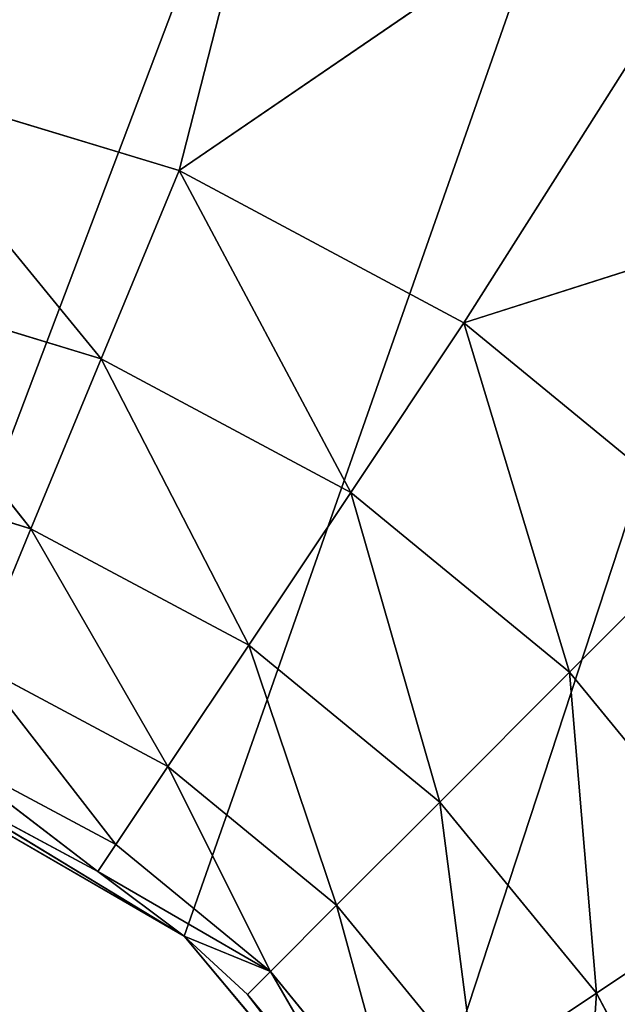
# Model space of a CAD drawing. Extents: x 14 to 217, y 27 to 186.
# Tile 129 of 256: x 44.275 to 45.182, y 42.029 to 43.522. Entities that reach past the tile are written whole.
import ezdxf

# ---------------------------------------------------------------- set-up
doc = ezdxf.new("R2010")
doc.units = 0
doc.header["$LTSCALE"] = 25.4
doc.layers.get('0').update_dxf_attribs({"color": 13, "linetype": 'CONTINUOUS'})

# ---------------------------------------------------------------- blocks, each defined once
blk = doc.blocks.new('PROFILE-RECESSED-T-CONNECT')
at = {"color": 0}
for p, q in [((31.0615, 14.3756, 142.4362), (31.5304, 14.3756, 142.5784)), ((31.0615, 14.3756, 142.4362), (31.5304, 14.3756, 142.5784)), ((31.0615, 14.3756, 142.4362), (31.4122, 14.3267, 142.8639)), ((31.0615, 14.3756, 142.4362), (31.4122, 14.3267, 142.8639)), ((31.5304, 14.3756, 142.5784), (31.4122, 14.3267, 142.8639)), ((31.5304, 14.3756, 142.5784), (31.4122, 14.3267, 142.8639)), ((31.5304, 14.3756, 142.5784), (31.805, 14.3756, 141.5052)), ((31.5304, 14.3756, 142.5784), (31.805, 14.3756, 141.5052)), ((31.5304, 14.3756, 142.5784), (32.552, 14.3756, 141.8804)), ((31.5304, 14.3756, 142.5784), (32.552, 14.3756, 141.8804)), ((31.5304, 14.3756, 142.5784), (31.9627, 14.3756, 142.8094)), ((31.5304, 14.3756, 142.5784), (31.9627, 14.3756, 142.8094)), ((31.5304, 14.3756, 142.5784), (31.791, 14.3267, 143.0664)), ((31.5304, 14.3756, 142.5784), (31.791, 14.3267, 143.0664)), ((31.9627, 14.3756, 142.8094), (31.791, 14.3267, 143.0664)), ((31.9627, 14.3756, 142.8094), (31.791, 14.3267, 143.0664)), ((31.9627, 14.3756, 142.8094), (32.552, 14.3756, 141.8804)), ((31.9627, 14.3756, 142.8094), (32.552, 14.3756, 141.8804)), ((31.9627, 14.3756, 142.8094), (33.1923, 14.3756, 142.4176)), ((31.9627, 14.3756, 142.8094), (33.1923, 14.3756, 142.4176)), ((31.9627, 14.3756, 142.8094), (32.3415, 14.3756, 143.1203)), ((31.9627, 14.3756, 142.8094), (32.3415, 14.3756, 143.1203)), ((31.9627, 14.3756, 142.8094), (32.123, 14.3267, 143.3389)), ((31.9627, 14.3756, 142.8094), (32.123, 14.3267, 143.3389)), ((32.3415, 14.3756, 143.1203), (32.123, 14.3267, 143.3389)), ((32.3415, 14.3756, 143.1203), (32.123, 14.3267, 143.3389)), ((31.4122, 14.3267, 142.8639), (31.0012, 14.3267, 142.7392)), ((31.0012, 14.3267, 142.7392), (31.3055, 14.1846, 143.1215)), ((31.0012, 14.3267, 142.7392), (31.3055, 14.1846, 143.1215)), ((31.4122, 14.3267, 142.8639), (31.0012, 14.3267, 142.7392)), ((31.4122, 14.3267, 142.8639), (31.3055, 14.1846, 143.1215)), ((31.4122, 14.3267, 142.8639), (31.3055, 14.1846, 143.1215)), ((31.791, 14.3267, 143.0664), (31.4122, 14.3267, 142.8639)), ((31.4122, 14.3267, 142.8639), (31.6361, 14.1846, 143.2982)), ((31.4122, 14.3267, 142.8639), (31.6361, 14.1846, 143.2982)), ((31.791, 14.3267, 143.0664), (31.4122, 14.3267, 142.8639)), ((31.791, 14.3267, 143.0664), (31.6361, 14.1846, 143.2982)), ((31.791, 14.3267, 143.0664), (31.6361, 14.1846, 143.2982)), ((32.123, 14.3267, 143.3389), (31.791, 14.3267, 143.0664)), ((31.791, 14.3267, 143.0664), (31.9259, 14.1846, 143.536)), ((31.791, 14.3267, 143.0664), (31.9259, 14.1846, 143.536)), ((32.123, 14.3267, 143.3389), (31.791, 14.3267, 143.0664)), ((32.123, 14.3267, 143.3389), (31.9259, 14.1846, 143.536)), ((32.123, 14.3267, 143.3389), (31.9259, 14.1846, 143.536)), ((32.3955, 14.3267, 143.6709), (32.123, 14.3267, 143.3389)), ((32.123, 14.3267, 143.3389), (32.1637, 14.1846, 143.8257)), ((32.123, 14.3267, 143.3389), (32.1637, 14.1846, 143.8257)), ((32.3955, 14.3267, 143.6709), (32.123, 14.3267, 143.3389)), ((32.3955, 14.3267, 143.6709), (32.1637, 14.1846, 143.8257)), ((32.3955, 14.3267, 143.6709), (32.1637, 14.1846, 143.8257)), ((31.3055, 14.1846, 143.1215), (30.9468, 14.1846, 143.0126)), ((31.3055, 14.1846, 143.1215), (30.9468, 14.1846, 143.0126)), ((31.3055, 14.1846, 143.1215), (31.2208, 13.9634, 143.3259)), ((31.3055, 14.1846, 143.1215), (31.2208, 13.9634, 143.3259)), ((31.6361, 14.1846, 143.2982), (31.3055, 14.1846, 143.1215)), ((31.3055, 14.1846, 143.1215), (31.5132, 13.9634, 143.4821)), ((31.3055, 14.1846, 143.1215), (31.5132, 13.9634, 143.4821)), ((31.6361, 14.1846, 143.2982), (31.3055, 14.1846, 143.1215)), ((31.6361, 14.1846, 143.2982), (31.5132, 13.9634, 143.4821)), ((31.6361, 14.1846, 143.2982), (31.5132, 13.9634, 143.4821)), ((31.9259, 14.1846, 143.536), (31.6361, 14.1846, 143.2982)), ((31.6361, 14.1846, 143.2982), (31.7694, 13.9634, 143.6924)), ((31.6361, 14.1846, 143.2982), (31.7694, 13.9634, 143.6924)), ((31.9259, 14.1846, 143.536), (31.6361, 14.1846, 143.2982)), ((31.9259, 14.1846, 143.536), (31.7694, 13.9634, 143.6924)), ((31.9259, 14.1846, 143.536), (31.7694, 13.9634, 143.6924)), ((32.1637, 14.1846, 143.8257), (31.9259, 14.1846, 143.536)), ((31.9259, 14.1846, 143.536), (31.9797, 13.9634, 143.9487)), ((31.9259, 14.1846, 143.536), (31.9797, 13.9634, 143.9487)), ((32.1637, 14.1846, 143.8257), (31.9259, 14.1846, 143.536)), ((32.1637, 14.1846, 143.8257), (31.9797, 13.9634, 143.9487)), ((32.1637, 14.1846, 143.8257), (31.9797, 13.9634, 143.9487)), ((32.1637, 14.1846, 143.8257), (32.136, 13.9634, 144.241)), ((32.1637, 14.1846, 143.8257), (32.136, 13.9634, 144.241)), ((32.3404, 14.1846, 144.1563), (32.1637, 14.1846, 143.8257)), ((32.3404, 14.1846, 144.1563), (32.1637, 14.1846, 143.8257)), ((31.5132, 13.9634, 143.4821), (31.2208, 13.9634, 143.3259)), ((31.2208, 13.9634, 143.3259), (31.4343, 13.6846, 143.6002)), ((31.2208, 13.9634, 143.3259), (31.4343, 13.6846, 143.6002)), ((31.5132, 13.9634, 143.4821), (31.2208, 13.9634, 143.3259)), ((31.5132, 13.9634, 143.4821), (31.4343, 13.6846, 143.6002)), ((31.5132, 13.9634, 143.4821), (31.4343, 13.6846, 143.6002)), ((31.7694, 13.9634, 143.6924), (31.5132, 13.9634, 143.4821)), ((31.5132, 13.9634, 143.4821), (31.669, 13.6846, 143.7928)), ((31.5132, 13.9634, 143.4821), (31.669, 13.6846, 143.7928)), ((31.7694, 13.9634, 143.6924), (31.5132, 13.9634, 143.4821)), ((31.7694, 13.9634, 143.6924), (31.669, 13.6846, 143.7928)), ((31.7694, 13.9634, 143.6924), (31.669, 13.6846, 143.7928)), ((31.9797, 13.9634, 143.9487), (31.7694, 13.9634, 143.6924)), ((31.7694, 13.9634, 143.6924), (31.8616, 13.6846, 144.0276)), ((31.7694, 13.9634, 143.6924), (31.8616, 13.6846, 144.0276)), ((31.9797, 13.9634, 143.9487), (31.7694, 13.9634, 143.6924)), ((31.4071, 13.3756, 143.6409), (31.1665, 13.6846, 143.4571)), ((31.4343, 13.6846, 143.6002), (31.1665, 13.6846, 143.4571)), ((31.4071, 13.3756, 143.6409), (31.1665, 13.6846, 143.4571)), ((31.4343, 13.6846, 143.6002), (31.1665, 13.6846, 143.4571)), ((31.669, 13.6846, 143.7928), (31.4071, 13.3756, 143.6409)), ((31.669, 13.6846, 143.7928), (31.4071, 13.3756, 143.6409)), ((31.4343, 13.6846, 143.6002), (31.4071, 13.3756, 143.6409)), ((31.4343, 13.6846, 143.6002), (31.4071, 13.3756, 143.6409)), ((31.669, 13.6846, 143.7928), (31.4343, 13.6846, 143.6002)), ((31.669, 13.6846, 143.7928), (31.4343, 13.6846, 143.6002)), ((31.5379, 13.3756, 143.739), (31.669, 13.6846, 143.7928)), ((31.5379, 13.3756, 143.739), (31.669, 13.6846, 143.7928)), ((31.6344, 13.3756, 143.8275), (31.669, 13.6846, 143.7928)), ((31.6344, 13.3756, 143.8275), (31.669, 13.6846, 143.7928)), ((31.8209, 13.3756, 144.0548), (31.669, 13.6846, 143.7928)), ((31.8209, 13.3756, 144.0548), (31.669, 13.6846, 143.7928)), ((31.8616, 13.6846, 144.0276), (31.669, 13.6846, 143.7928)), ((31.8616, 13.6846, 144.0276), (31.669, 13.6846, 143.7928)), ((31.4071, 13.3756, 143.6409), (31.1478, 13.3756, 143.5023)), ((31.1478, 13.3756, 143.5023), (31.5379, 4.178, 143.739)), ((31.1478, 13.3756, 143.5023), (31.5379, 4.178, 143.739)), ((31.4071, 13.3756, 143.6409), (31.1478, 13.3756, 143.5023)), ((31.5379, 13.3756, 143.739), (31.4071, 13.3756, 143.6409)), ((31.4071, 13.3756, 143.6409), (31.5379, 4.178, 143.739)), ((31.4071, 13.3756, 143.6409), (31.5379, 4.178, 143.739)), ((31.5379, 13.3756, 143.739), (31.4071, 13.3756, 143.6409)), ((31.5379, 13.3756, 143.739), (31.5379, 4.178, 143.739)), ((31.5379, 4.178, 143.739), (31.6344, 13.3756, 143.8275)), ((31.6344, 13.3756, 143.8275), (31.5379, 13.3756, 143.739)), ((31.5379, 4.178, 143.739), (31.6344, 13.3756, 143.8275)), ((31.5379, 13.3756, 143.739), (31.5379, 4.178, 143.739)), ((31.6344, 13.3756, 143.8275), (31.5379, 13.3756, 143.739)), ((31.8728, 4.178, 144.1381), (31.6344, 13.3756, 143.8275)), ((31.8728, 4.178, 144.1381), (31.6344, 13.3756, 143.8275)), ((31.8209, 13.3756, 144.0548), (31.6344, 13.3756, 143.8275)), ((31.8209, 13.3756, 144.0548), (31.6344, 13.3756, 143.8275)), ((31.5379, 4.178, 143.739), (31.0868, 4.178, 143.4786)), ((31.0868, 4.178, 143.4786), (38.5737, 4.178, 123.7305)), ((31.0868, 4.178, 143.4786), (38.5737, 4.178, 123.7305)), ((31.5379, 4.178, 143.739), (31.0868, 4.178, 143.4786)), ((38.5737, 4.178, 123.7305), (31.5379, 4.178, 143.739)), ((31.8728, 4.178, 144.1381), (31.5379, 4.178, 143.739)), ((38.5737, 4.178, 123.7305), (31.5379, 4.178, 143.739)), ((31.8728, 4.178, 144.1381), (31.5379, 4.178, 143.739)), ((31.8728, 4.178, 144.1381), (38.5737, 4.178, 123.7305)), ((31.8728, 4.178, 144.1381), (38.5737, 4.178, 123.7305))]:
    blk.add_line(p, q, dxfattribs=at)
mesh = blk.add_polyface(dxfattribs=at)
corners = [(31.0615, 14.3756, 142.4362), (31.805, 14.3756, 141.5052), (30.9917, 14.3756, 141.3125)]
mesh.append_faces([[corners[k] for k in face] for face in [(0, 1, 2)]], dxfattribs={"color": 0})
mesh = blk.add_polyface(dxfattribs=at)
corners = [(31.4122, 14.3267, 142.8639), (31.0615, 14.3756, 142.4362), (31.0012, 14.3267, 142.7392)]
mesh.append_faces([[corners[k] for k in face] for face in [(0, 1, 2)]], dxfattribs={"color": 0})
mesh = blk.add_polyface(dxfattribs=at)
corners = [(31.5304, 14.3756, 142.5784), (31.805, 14.3756, 141.5052), (31.0615, 14.3756, 142.4362)]
mesh.append_faces([[corners[k] for k in face] for face in [(0, 1, 2)]], dxfattribs={"color": 0})
mesh = blk.add_polyface(dxfattribs=at)
corners = [(31.4122, 14.3267, 142.8639), (31.5304, 14.3756, 142.5784), (31.0615, 14.3756, 142.4362)]
mesh.append_faces([[corners[k] for k in face] for face in [(0, 1, 2)]], dxfattribs={"color": 0})
mesh = blk.add_polyface(dxfattribs=at)
corners = [(31.791, 14.3267, 143.0664), (31.5304, 14.3756, 142.5784), (31.4122, 14.3267, 142.8639)]
mesh.append_faces([[corners[k] for k in face] for face in [(0, 1, 2)]], dxfattribs={"color": 0})
mesh = blk.add_polyface(dxfattribs=at)
corners = [(31.5304, 14.3756, 142.5784), (32.552, 14.3756, 141.8804), (31.805, 14.3756, 141.5052)]
mesh.append_faces([[corners[k] for k in face] for face in [(0, 1, 2)]], dxfattribs={"color": 0})
mesh = blk.add_polyface(dxfattribs=at)
corners = [(31.9627, 14.3756, 142.8094), (32.552, 14.3756, 141.8804), (31.5304, 14.3756, 142.5784)]
mesh.append_faces([[corners[k] for k in face] for face in [(0, 1, 2)]], dxfattribs={"color": 0})
mesh = blk.add_polyface(dxfattribs=at)
corners = [(31.791, 14.3267, 143.0664), (31.9627, 14.3756, 142.8094), (31.5304, 14.3756, 142.5784)]
mesh.append_faces([[corners[k] for k in face] for face in [(0, 1, 2)]], dxfattribs={"color": 0})
mesh = blk.add_polyface(dxfattribs=at)
corners = [(32.123, 14.3267, 143.3389), (31.9627, 14.3756, 142.8094), (31.791, 14.3267, 143.0664)]
mesh.append_faces([[corners[k] for k in face] for face in [(0, 1, 2)]], dxfattribs={"color": 0})
mesh = blk.add_polyface(dxfattribs=at)
corners = [(31.9627, 14.3756, 142.8094), (33.1923, 14.3756, 142.4176), (32.552, 14.3756, 141.8804)]
mesh.append_faces([[corners[k] for k in face] for face in [(0, 1, 2)]], dxfattribs={"color": 0})
mesh = blk.add_polyface(dxfattribs=at)
corners = [(32.3415, 14.3756, 143.1203), (33.1923, 14.3756, 142.4176), (31.9627, 14.3756, 142.8094)]
mesh.append_faces([[corners[k] for k in face] for face in [(0, 1, 2)]], dxfattribs={"color": 0})
mesh = blk.add_polyface(dxfattribs=at)
corners = [(32.123, 14.3267, 143.3389), (32.3415, 14.3756, 143.1203), (31.9627, 14.3756, 142.8094)]
mesh.append_faces([[corners[k] for k in face] for face in [(0, 1, 2)]], dxfattribs={"color": 0})
mesh = blk.add_polyface(dxfattribs=at)
corners = [(32.3955, 14.3267, 143.6709), (32.3415, 14.3756, 143.1203), (32.123, 14.3267, 143.3389)]
mesh.append_faces([[corners[k] for k in face] for face in [(0, 1, 2)]], dxfattribs={"color": 0})
mesh = blk.add_polyface(dxfattribs=at)
corners = [(31.3055, 14.1846, 143.1215), (31.0012, 14.3267, 142.7392), (30.9468, 14.1846, 143.0126)]
mesh.append_faces([[corners[k] for k in face] for face in [(0, 1, 2)]], dxfattribs={"color": 0})
mesh = blk.add_polyface(dxfattribs=at)
corners = [(31.3055, 14.1846, 143.1215), (31.4122, 14.3267, 142.8639), (31.0012, 14.3267, 142.7392)]
mesh.append_faces([[corners[k] for k in face] for face in [(0, 1, 2)]], dxfattribs={"color": 0})
mesh = blk.add_polyface(dxfattribs=at)
corners = [(31.6361, 14.1846, 143.2982), (31.4122, 14.3267, 142.8639), (31.3055, 14.1846, 143.1215)]
mesh.append_faces([[corners[k] for k in face] for face in [(0, 1, 2)]], dxfattribs={"color": 0})
mesh = blk.add_polyface(dxfattribs=at)
corners = [(31.6361, 14.1846, 143.2982), (31.791, 14.3267, 143.0664), (31.4122, 14.3267, 142.8639)]
mesh.append_faces([[corners[k] for k in face] for face in [(0, 1, 2)]], dxfattribs={"color": 0})
mesh = blk.add_polyface(dxfattribs=at)
corners = [(31.9259, 14.1846, 143.536), (31.791, 14.3267, 143.0664), (31.6361, 14.1846, 143.2982)]
mesh.append_faces([[corners[k] for k in face] for face in [(0, 1, 2)]], dxfattribs={"color": 0})
mesh = blk.add_polyface(dxfattribs=at)
corners = [(31.9259, 14.1846, 143.536), (32.123, 14.3267, 143.3389), (31.791, 14.3267, 143.0664)]
mesh.append_faces([[corners[k] for k in face] for face in [(0, 1, 2)]], dxfattribs={"color": 0})
mesh = blk.add_polyface(dxfattribs=at)
corners = [(32.1637, 14.1846, 143.8257), (32.123, 14.3267, 143.3389), (31.9259, 14.1846, 143.536)]
mesh.append_faces([[corners[k] for k in face] for face in [(0, 1, 2)]], dxfattribs={"color": 0})
mesh = blk.add_polyface(dxfattribs=at)
corners = [(32.1637, 14.1846, 143.8257), (32.3955, 14.3267, 143.6709), (32.123, 14.3267, 143.3389)]
mesh.append_faces([[corners[k] for k in face] for face in [(0, 1, 2)]], dxfattribs={"color": 0})
mesh = blk.add_polyface(dxfattribs=at)
corners = [(32.3404, 14.1846, 144.1563), (32.3955, 14.3267, 143.6709), (32.1637, 14.1846, 143.8257)]
mesh.append_faces([[corners[k] for k in face] for face in [(0, 1, 2)]], dxfattribs={"color": 0})
mesh = blk.add_polyface(dxfattribs=at)
corners = [(31.2208, 13.9634, 143.3259), (31.3055, 14.1846, 143.1215), (30.9468, 14.1846, 143.0126)]
mesh.append_faces([[corners[k] for k in face] for face in [(0, 1, 2)]], dxfattribs={"color": 0})
mesh = blk.add_polyface(dxfattribs=at)
corners = [(31.5132, 13.9634, 143.4821), (31.3055, 14.1846, 143.1215), (31.2208, 13.9634, 143.3259)]
mesh.append_faces([[corners[k] for k in face] for face in [(0, 1, 2)]], dxfattribs={"color": 0})
mesh = blk.add_polyface(dxfattribs=at)
corners = [(31.5132, 13.9634, 143.4821), (31.6361, 14.1846, 143.2982), (31.3055, 14.1846, 143.1215)]
mesh.append_faces([[corners[k] for k in face] for face in [(0, 1, 2)]], dxfattribs={"color": 0})
mesh = blk.add_polyface(dxfattribs=at)
corners = [(31.7694, 13.9634, 143.6924), (31.6361, 14.1846, 143.2982), (31.5132, 13.9634, 143.4821)]
mesh.append_faces([[corners[k] for k in face] for face in [(0, 1, 2)]], dxfattribs={"color": 0})
mesh = blk.add_polyface(dxfattribs=at)
corners = [(31.7694, 13.9634, 143.6924), (31.9259, 14.1846, 143.536), (31.6361, 14.1846, 143.2982)]
mesh.append_faces([[corners[k] for k in face] for face in [(0, 1, 2)]], dxfattribs={"color": 0})
mesh = blk.add_polyface(dxfattribs=at)
corners = [(31.9797, 13.9634, 143.9487), (31.9259, 14.1846, 143.536), (31.7694, 13.9634, 143.6924)]
mesh.append_faces([[corners[k] for k in face] for face in [(0, 1, 2)]], dxfattribs={"color": 0})
mesh = blk.add_polyface(dxfattribs=at)
corners = [(31.9797, 13.9634, 143.9487), (32.1637, 14.1846, 143.8257), (31.9259, 14.1846, 143.536)]
mesh.append_faces([[corners[k] for k in face] for face in [(0, 1, 2)]], dxfattribs={"color": 0})
mesh = blk.add_polyface(dxfattribs=at)
corners = [(32.136, 13.9634, 144.241), (32.1637, 14.1846, 143.8257), (31.9797, 13.9634, 143.9487)]
mesh.append_faces([[corners[k] for k in face] for face in [(0, 1, 2)]], dxfattribs={"color": 0})
mesh = blk.add_polyface(dxfattribs=at)
corners = [(32.136, 13.9634, 144.241), (32.3404, 14.1846, 144.1563), (32.1637, 14.1846, 143.8257)]
mesh.append_faces([[corners[k] for k in face] for face in [(0, 1, 2)]], dxfattribs={"color": 0})
mesh = blk.add_polyface(dxfattribs=at)
corners = [(31.4343, 13.6846, 143.6002), (31.2208, 13.9634, 143.3259), (31.1665, 13.6846, 143.4571)]
mesh.append_faces([[corners[k] for k in face] for face in [(0, 1, 2)]], dxfattribs={"color": 0})
mesh = blk.add_polyface(dxfattribs=at)
corners = [(31.5132, 13.9634, 143.4821), (31.2208, 13.9634, 143.3259), (31.4343, 13.6846, 143.6002)]
mesh.append_faces([[corners[k] for k in face] for face in [(0, 1, 2)]], dxfattribs={"color": 0})
mesh = blk.add_polyface(dxfattribs=at)
corners = [(31.669, 13.6846, 143.7928), (31.5132, 13.9634, 143.4821), (31.4343, 13.6846, 143.6002)]
mesh.append_faces([[corners[k] for k in face] for face in [(0, 1, 2)]], dxfattribs={"color": 0})
mesh = blk.add_polyface(dxfattribs=at)
corners = [(31.7694, 13.9634, 143.6924), (31.5132, 13.9634, 143.4821), (31.669, 13.6846, 143.7928)]
mesh.append_faces([[corners[k] for k in face] for face in [(0, 1, 2)]], dxfattribs={"color": 0})
mesh = blk.add_polyface(dxfattribs=at)
corners = [(31.7694, 13.9634, 143.6924), (31.669, 13.6846, 143.7928), (31.8616, 13.6846, 144.0276)]
mesh.append_faces([[corners[k] for k in face] for face in [(0, 1, 2)]], dxfattribs={"color": 0})
mesh = blk.add_polyface(dxfattribs=at)
corners = [(31.7694, 13.9634, 143.6924), (31.8616, 13.6846, 144.0276), (31.9797, 13.9634, 143.9487)]
mesh.append_faces([[corners[k] for k in face] for face in [(0, 1, 2)]], dxfattribs={"color": 0})
mesh = blk.add_polyface(dxfattribs=at)
corners = [(31.4071, 13.3756, 143.6409), (31.1665, 13.6846, 143.4571), (31.1478, 13.3756, 143.5023)]
mesh.append_faces([[corners[k] for k in face] for face in [(0, 1, 2)]], dxfattribs={"color": 0})
mesh = blk.add_polyface(dxfattribs=at)
corners = [(31.4343, 13.6846, 143.6002), (31.1665, 13.6846, 143.4571), (31.4071, 13.3756, 143.6409)]
mesh.append_faces([[corners[k] for k in face] for face in [(0, 1, 2)]], dxfattribs={"color": 0})
mesh = blk.add_polyface(dxfattribs=at)
corners = [(31.669, 13.6846, 143.7928), (31.4071, 13.3756, 143.6409), (31.5379, 13.3756, 143.739)]
mesh.append_faces([[corners[k] for k in face] for face in [(0, 1, 2)]], dxfattribs={"color": 0})
mesh = blk.add_polyface(dxfattribs=at)
corners = [(31.669, 13.6846, 143.7928), (31.4343, 13.6846, 143.6002), (31.4071, 13.3756, 143.6409)]
mesh.append_faces([[corners[k] for k in face] for face in [(0, 1, 2)]], dxfattribs={"color": 0})
mesh = blk.add_polyface(dxfattribs=at)
corners = [(31.669, 13.6846, 143.7928), (31.5379, 13.3756, 143.739), (31.6344, 13.3756, 143.8275)]
mesh.append_faces([[corners[k] for k in face] for face in [(0, 1, 2)]], dxfattribs={"color": 0})
mesh = blk.add_polyface(dxfattribs=at)
corners = [(31.669, 13.6846, 143.7928), (31.6344, 13.3756, 143.8275), (31.8209, 13.3756, 144.0548)]
mesh.append_faces([[corners[k] for k in face] for face in [(0, 1, 2)]], dxfattribs={"color": 0})
mesh = blk.add_polyface(dxfattribs=at)
corners = [(31.669, 13.6846, 143.7928), (31.8209, 13.3756, 144.0548), (31.8616, 13.6846, 144.0276)]
mesh.append_faces([[corners[k] for k in face] for face in [(0, 1, 2)]], dxfattribs={"color": 0})
mesh = blk.add_polyface(dxfattribs=at)
corners = [(31.5379, 4.178, 143.739), (31.1478, 13.3756, 143.5023), (31.0868, 4.178, 143.4786)]
mesh.append_faces([[corners[k] for k in face] for face in [(0, 1, 2)]], dxfattribs={"color": 0})
mesh = blk.add_polyface(dxfattribs=at)
corners = [(31.5379, 4.178, 143.739), (31.4071, 13.3756, 143.6409), (31.1478, 13.3756, 143.5023)]
mesh.append_faces([[corners[k] for k in face] for face in [(0, 1, 2)]], dxfattribs={"color": 0})
mesh = blk.add_polyface(dxfattribs=at)
corners = [(31.5379, 13.3756, 143.739), (31.4071, 13.3756, 143.6409), (31.5379, 4.178, 143.739)]
mesh.append_faces([[corners[k] for k in face] for face in [(0, 1, 2)]], dxfattribs={"color": 0})
mesh = blk.add_polyface(dxfattribs=at)
corners = [(31.6344, 13.3756, 143.8275), (31.5379, 13.3756, 143.739), (31.5379, 4.178, 143.739)]
mesh.append_faces([[corners[k] for k in face] for face in [(0, 1, 2)]], dxfattribs={"color": 0})
mesh = blk.add_polyface(dxfattribs=at)
corners = [(31.6344, 13.3756, 143.8275), (31.5379, 4.178, 143.739), (31.8728, 4.178, 144.1381)]
mesh.append_faces([[corners[k] for k in face] for face in [(0, 1, 2)]], dxfattribs={"color": 0})
mesh = blk.add_polyface(dxfattribs=at)
corners = [(31.6344, 13.3756, 143.8275), (31.8728, 4.178, 144.1381), (31.8209, 13.3756, 144.0548)]
mesh.append_faces([[corners[k] for k in face] for face in [(0, 1, 2)]], dxfattribs={"color": 0})
mesh = blk.add_polyface(dxfattribs=at)
corners = [(31.0868, 4.178, 143.4786), (30.5737, 4.178, 132.6881), (31.3243, 4.178, 132.5893)]
mesh.append_faces([[corners[k] for k in face] for face in [(0, 1, 2)]], dxfattribs={"color": 0})
mesh = blk.add_polyface(dxfattribs=at)
corners = [(31.5379, 4.178, 143.739), (31.0868, 4.178, 143.4786), (38.5737, 4.178, 123.7305)]
mesh.append_faces([[corners[k] for k in face] for face in [(0, 1, 2)]], dxfattribs={"color": 0})
mesh = blk.add_polyface(dxfattribs=at)
corners = [(31.0868, 4.178, 143.4786), (31.3243, 4.178, 132.5893), (32.0237, 4.178, 132.2996)]
mesh.append_faces([[corners[k] for k in face] for face in [(0, 1, 2)]], dxfattribs={"color": 0})
mesh = blk.add_polyface(dxfattribs=at)
corners = [(31.0868, 4.178, 143.4786), (32.0237, 4.178, 132.2996), (32.6243, 4.178, 131.8387)]
mesh.append_faces([[corners[k] for k in face] for face in [(0, 1, 2)]], dxfattribs={"color": 0})
mesh = blk.add_polyface(dxfattribs=at)
corners = [(31.0868, 4.178, 143.4786), (32.6243, 4.178, 131.8387), (33.0852, 4.178, 131.2381)]
mesh.append_faces([[corners[k] for k in face] for face in [(0, 1, 2)]], dxfattribs={"color": 0})
mesh = blk.add_polyface(dxfattribs=at)
corners = [(31.0868, 4.178, 143.4786), (33.0852, 4.178, 131.2381), (38.5737, 4.178, 123.7305)]
mesh.append_faces([[corners[k] for k in face] for face in [(0, 1, 2)]], dxfattribs={"color": 0})
mesh = blk.add_polyface(dxfattribs=at)
corners = [(31.8728, 4.178, 144.1381), (31.5379, 4.178, 143.739), (38.5737, 4.178, 123.7305)]
mesh.append_faces([[corners[k] for k in face] for face in [(0, 1, 2)]], dxfattribs={"color": 0})
mesh = blk.add_polyface(dxfattribs=at)
corners = [(32.0509, 4.178, 144.6276), (31.8728, 4.178, 144.1381), (38.5737, 4.178, 123.7305)]
mesh.append_faces([[corners[k] for k in face] for face in [(0, 1, 2)]], dxfattribs={"color": 0})
mesh = blk.add_polyface(dxfattribs=at)
corners = [(38.5737, 4.178, 152.8663), (32.0509, 4.178, 144.6276), (38.5737, 4.178, 123.7305)]
mesh.append_faces([[corners[k] for k in face] for face in [(0, 1, 2)]], dxfattribs={"color": 0})
mesh = blk.add_polyface(dxfattribs=at)
corners = [(19.0469, 2.0001, 159), (31.3049, 2.0001, 129.299), (30.5549, 2.0001, 129.5)]
mesh.append_faces([[corners[k] for k in face] for face in [(0, 1, 2)]], dxfattribs={"color": 0})
mesh = blk.add_polyface(dxfattribs=at)
corners = [(43.0469, 2.0001, 159), (31.3049, 2.0001, 129.299), (19.0469, 2.0001, 159)]
mesh.append_faces([[corners[k] for k in face] for face in [(0, 1, 2)]], dxfattribs={"color": 0})
mesh = blk.add_polyface(dxfattribs=at)
corners = [(46.0469, 2.0001, 156), (31.8539, 2.0001, 128.75), (31.3049, 2.0001, 129.299)]
mesh.append_faces([[corners[k] for k in face] for face in [(0, 1, 2)]], dxfattribs={"color": 0})
mesh = blk.add_polyface(dxfattribs=at)
corners = [(44.1949, 2.0001, 158.7716), (45.1682, 2.0001, 158.1213), (31.3049, 2.0001, 129.299)]
mesh.append_faces([[corners[k] for k in face] for face in [(0, 1, 2)]], dxfattribs={"color": 0})
mesh = blk.add_polyface(dxfattribs=at)
corners = [(45.1682, 2.0001, 158.1213), (45.8185, 2.0001, 157.1481), (31.3049, 2.0001, 129.299)]
mesh.append_faces([[corners[k] for k in face] for face in [(0, 1, 2)]], dxfattribs={"color": 0})
mesh = blk.add_polyface(dxfattribs=at)
corners = [(45.8185, 2.0001, 157.1481), (46.0469, 2.0001, 156), (31.3049, 2.0001, 129.299)]
mesh.append_faces([[corners[k] for k in face] for face in [(0, 1, 2)]], dxfattribs={"color": 0})
mesh = blk.add_polyface(dxfattribs=at)
corners = [(43.0469, 2.0001, 159), (44.1949, 2.0001, 158.7716), (31.3049, 2.0001, 129.299)]
mesh.append_faces([[corners[k] for k in face] for face in [(0, 1, 2)]], dxfattribs={"color": 0})
mesh = blk.add_polyface(dxfattribs=at)
corners = [(46.0469, 2.0001, 156), (32.0549, 2.0001, 128), (31.8539, 2.0001, 128.75)]
mesh.append_faces([[corners[k] for k in face] for face in [(0, 1, 2)]], dxfattribs={"color": 0})
mesh = blk.add_polyface(dxfattribs=at)
corners = [(46.0469, 2.0001, 156), (46.0469, 2.0001, 124), (32.0549, 2.0001, 128)]
mesh.append_faces([[corners[k] for k in face] for face in [(0, 1, 2)]], dxfattribs={"color": 0})
mesh = blk.add_polyface(dxfattribs=at)
corners = [(19.0469, 0.8001, 159), (30.5549, 0.8001, 129.5), (43.0469, 0.8001, 159)]
mesh.append_faces([[corners[k] for k in face] for face in [(0, 1, 2)]], dxfattribs={"color": 0})
mesh = blk.add_polyface(dxfattribs=at)
corners = [(43.0469, 0.8001, 159), (30.5549, 0.8001, 129.5), (31.3049, 0.8001, 129.299)]
mesh.append_faces([[corners[k] for k in face] for face in [(0, 1, 2)]], dxfattribs={"color": 0})
mesh = blk.add_polyface(dxfattribs=at)
corners = [(43.0469, 0.8001, 159), (31.3049, 0.8001, 129.299), (44.1949, 0.8001, 158.7716)]
mesh.append_faces([[corners[k] for k in face] for face in [(0, 1, 2)]], dxfattribs={"color": 0})
mesh = blk.add_polyface(dxfattribs=at)
corners = [(44.1949, 0.8001, 158.7716), (31.3049, 0.8001, 129.299), (45.8185, 0.8001, 157.1481)]
mesh.append_faces([[corners[k] for k in face] for face in [(0, 1, 2)]], dxfattribs={"color": 0})
mesh = blk.add_polyface(dxfattribs=at)
corners = [(46.0469, 0.8001, 156), (31.3049, 0.8001, 129.299), (46.0469, 0.8001, 124)]
mesh.append_faces([[corners[k] for k in face] for face in [(0, 1, 2)]], dxfattribs={"color": 0})
mesh = blk.add_polyface(dxfattribs=at)
corners = [(45.8185, 0.8001, 157.1481), (31.3049, 0.8001, 129.299), (46.0469, 0.8001, 156)]
mesh.append_faces([[corners[k] for k in face] for face in [(0, 1, 2)]], dxfattribs={"color": 0})

msp = doc.modelspace()

# ---------------------------------------------------------------- block references
at = {"color": 7, "extrusion": (0, -1, -3.33067e-16)}
msp.add_blockref('PROFILE-RECESSED-T-CONNECT', (12.9862, -56.4217, -185.8719), dxfattribs=at)

doc.saveas('drawing.dxf')
